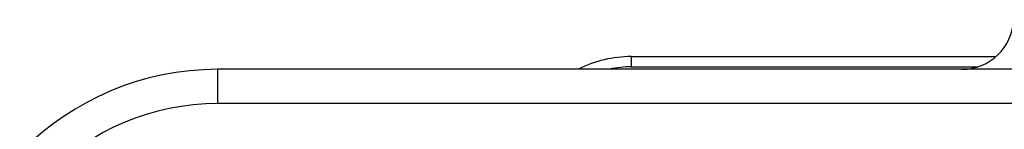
# Model space of a CAD drawing. Header units: millimetres. Extents: x 0 to 874, y 0 to 432.
# Tile 14 of 24: x 412.32 to 440.97, y 258.31 to 261.51. Entities that reach past the tile are written whole.
import ezdxf

# ---------------------------------------------------------------- set-up
doc = ezdxf.new("R2010")
doc.units = ezdxf.units.MM
doc.header["$LTSCALE"] = 30.734
doc.layers.get('0').update_dxf_attribs({"linetype": 'CONTINUOUS'})

msp = doc.modelspace()

# ---------------------------------------------------------------- linework, layer by layer
at = {"color": 7, "linetype": 'Continuous'}
for p, q in [((430.114, 260.436), (430.114, 260.136)), ((430.114, 260.436), (440.7, 260.436)), ((430.114, 260.136), (440.191, 260.136)), ((418.088, 259.064), (418.088, 260.064)), ((502.088, 260.064), (418.088, 260.064)), ((502.088, 259.064), (418.088, 259.064))]:
    msp.add_line(p, q, dxfattribs=at)
for centre, radius, start, end in [((439.734, 261.564), 1.5, 270, 358), ((430.115, 257.037), 3.399, 90.0026, 116.7301), ((430.116, 257.022), 3.114, 90.0253, 101.5863), ((418.088, 252.064), 8, 90, 180), ((418.088, 252.064), 7, 90, 180)]:
    msp.add_arc(centre, radius, start, end, dxfattribs=at)

doc.saveas('drawing.dxf')
